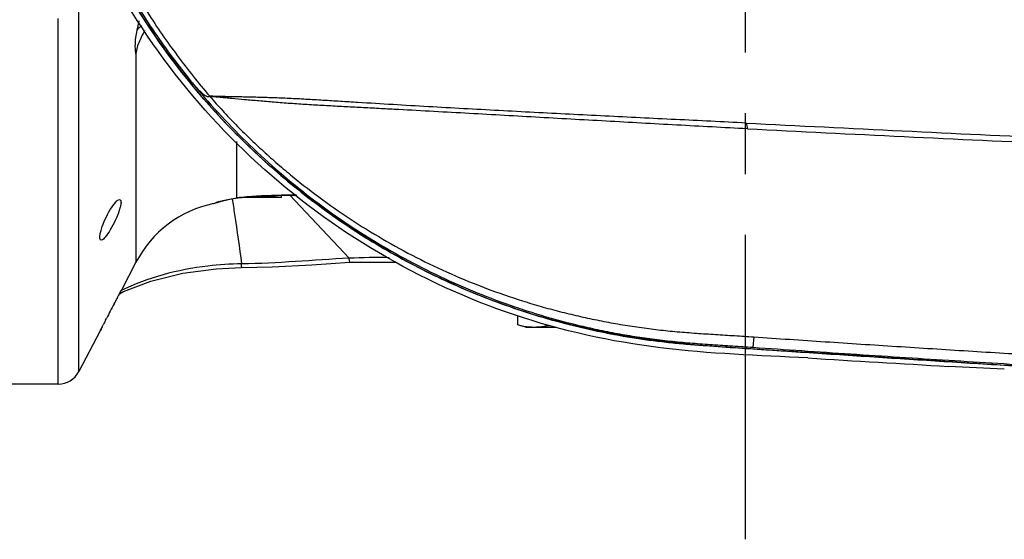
# Model space of a CAD drawing. Header units: millimetres. Extents: x 5828 to 6704, y 123 to 421.
# Tile 159 of 256: x 6364.93 to 6371, y 360.37 to 363.58. Entities that reach past the tile are written whole.
import ezdxf

# ---------------------------------------------------------------- set-up
doc = ezdxf.new("R2010")
doc.units = ezdxf.units.MM
doc.linetypes.add('CENTER', pattern=[0.6, 0.375, -0.075, 0.075, -0.075])
doc.layers.add('中心线', color=7, linetype='Continuous')
doc.layers.add('外形图', color=7, linetype='Continuous')

msp = doc.modelspace()

# ---------------------------------------------------------------- linework, layer by layer
at = {"layer": '中心线', "linetype": 'CENTER', "ltscale": 5}
msp.add_line((6369.4033, 360.3738), (6369.4033, 371.3019), dxfattribs=at)
at = {"layer": '外形图', "linetype": 'ByBlock'}
for p, q in [((6365.2939, 361.4073), (6365.2939, 363.6232)), ((6365.1656, 361.3296), (6365.1656, 363.5831)), ((6365.6451, 363.3571), (6365.6451, 362.0805)), ((6366.2657, 362.8248), (6366.2657, 362.477)), ((6366.1789, 362.4588), (6366.2333, 362.4711)), ((6366.2333, 362.4711), (6366.2757, 362.4769)), ((6366.2657, 362.477), (6366.2755, 362.4769)), ((6366.2755, 362.4769), (6366.3462, 362.4831)), ((6366.2755, 362.4769), (6366.2757, 362.4769)), ((6366.2934, 362.4797), (6366.298, 362.4801)), ((6366.5433, 362.4796), (6366.3058, 362.4796)), ((6366.3462, 362.4831), (6366.4619, 362.4901)), ((6366.5433, 362.4796), (6366.5433, 362.492)), ((6366.5947, 362.493), (6366.9597, 362.1052)), ((6366.1245, 362.4423), (6366.138, 362.4461)), ((6366.138, 362.4461), (6366.1475, 362.4493)), ((6366.138, 362.4461), (6366.1388, 362.4464)), ((6366.1388, 362.4464), (6366.1533, 362.4531)), ((6366.1467, 362.4491), (6366.1789, 362.4588)), ((6366.1585, 362.4526), (6366.1796, 362.459)), ((6366.1807, 362.4593), (6366.2077, 362.4653)), ((6365.6451, 362.0805), (6365.5533, 361.9046)), ((6366.9631, 362.081), (6367.2489, 362.0813)), ((6365.5313, 361.8634), (6365.5384, 361.8768)), ((6365.5457, 361.8903), (6365.5384, 361.8767)), ((6365.5384, 361.8768), (6365.5455, 361.89)), ((6365.5439, 361.8871), (6365.5682, 361.8997)), ((6365.5455, 361.89), (6365.551, 361.9004)), ((6365.5509, 361.9001), (6365.5457, 361.8903)), ((6365.5526, 361.9033), (6365.5509, 361.9001)), ((6365.551, 361.9004), (6365.5525, 361.9031)), ((6365.5525, 361.9031), (6365.5533, 361.9045)), ((6365.5533, 361.9045), (6365.5526, 361.9033)), ((6365.5109, 361.825), (6365.5165, 361.8354)), ((6367.9992, 361.6941), (6367.9992, 361.7517)), ((6365.4302, 361.6689), (6365.437, 361.6823)), ((6365.4369, 361.6822), (6365.4303, 361.6692)), ((6365.437, 361.6823), (6365.4439, 361.6959)), ((6365.458, 361.7233), (6365.4636, 361.7343)), ((6368.0533, 361.6796), (6367.9992, 361.6941)), ((6368.2379, 361.6796), (6368.0533, 361.6796)), ((6365.4229, 361.6546), (6365.2939, 361.4073)), ((6365.4229, 361.6546), (6365.4251, 361.659)), ((6365.4303, 361.6692), (6365.425, 361.6588)), ((6365.4251, 361.659), (6365.4302, 361.6689)), ((6369.4541, 361.6207), (6369.4495, 361.5566)), ((6365.1656, 361.3296), (6363.9533, 361.3296))]:
    msp.add_line(p, q, dxfattribs=at)
for points in [[(6366.4619, 362.4901), (6366.588, 362.4931), (6366.6374, 362.4924)], [(6366.5431, 362.492), (6366.5907, 362.4931), (6366.6374, 362.4924)], [(6365.5682, 361.8997), (6365.7372, 361.9634), (6365.9347, 362.013), (6366.141, 362.0408), (6366.2969, 362.0474)], [(6366.2969, 362.0474), (6366.4855, 362.0515), (6366.7307, 362.0656), (6366.9631, 362.081)]]:
    msp.add_lwpolyline(points, dxfattribs=at)
for centre, radius, start, end in [((6368.3055, 362.9249), 2.7184, 166.33011, 167.56569), ((6365.9222, 363.2664), 0.3648, 131.53983, 138.05557), ((6373.0852, 363.6758), 3.7508, 191.3377, 191.89448), ((6389.1179, 747.9068), 385.4727, 267.069018, 267.355594), ((6389.0188, 751.5819), 389.1733, 267.112602, 267.397409), ((6366.6069, 359.1268), 3.3675, 95.66371, 95.81422), ((6366.609, 359.1053), 3.3891, 95.3425, 95.66361), ((6366.6045, 359.1586), 3.3356, 91.06394, 95.27307), ((6366.6033, 359.2045), 3.2897, 89.42829, 91.05723), ((6366.2657, 361.7567), 0.7, 101.6369, 152.44719), ((6366.3468, 361.8517), 0.6311, 108.67433, 109.42422), ((6366.3452, 361.856), 0.6264, 107.0609, 108.65934), ((6375.4074, 356.6072), 11.1877, 151.97778, 152.1396), ((6375.6251, 356.4926), 11.4338, 152.20092, 152.45794), ((6375.886, 356.3566), 11.728, 152.4583, 152.70749), ((6376.1862, 356.2019), 12.0656, 152.76715, 152.91312), ((6368.0749, 362.1636), 0.4863, 282.75579, 284.08611), ((6366.5035, 278.4267), 83.1162, 86.899466, 87.137416), ((6365.1656, 361.4742), 0.1447, 270, 332.44719)]:
    msp.add_arc(centre, radius, start, end, dxfattribs=at)
for points, knots in [([(6373.6771, 361.295), (6373.1533, 361.3221), (6372.1058, 361.3796), (6370.7968, 361.4565), (6369.7503, 361.5299), (6368.9645, 361.5686), (6368.1857, 361.7052), (6367.2052, 362.0858), (6366.1269, 362.8751), (6365.25, 364.2147), (6364.8947, 365.7768), (6365.1085, 367.3645), (6365.8629, 368.7788), (6367.0631, 369.8364), (6368.3132, 370.3233), (6369.3596, 370.4099), (6370.1447, 370.4556), (6370.9299, 370.5095), (6371.7885, 370.5606), (6372.3855, 370.5946), (6372.7207, 370.613)], [0.2814625, 0.2814625, 0.2814625, 0.2814625, 0.3127361, 0.3440098, 0.3596457, 0.375288, 0.3909088, 0.4065401, 0.4376789, 0.4688356, 0.5000093, 0.531187, 0.5623615, 0.5935322, 0.6247079, 0.6403423, 0.655997, 0.6716257, 0.6872624, 0.7072791, 0.7072791, 0.7072791, 0.7072791]), ([(6372.7207, 370.6131), (6372.5896, 370.6059), (6372.3158, 370.5906), (6371.8993, 370.5667), (6371.4713, 370.5413), (6371.1146, 370.5196), (6370.8293, 370.5019), (6370.6154, 370.4884), (6370.4014, 370.4747), (6370.1875, 370.4609), (6369.9736, 370.4468), (6369.7953, 370.4349), (6369.6527, 370.4254), (6369.5458, 370.4181), (6369.4567, 370.412), (6369.3854, 370.4071), (6369.3319, 370.4034), (6369.2784, 370.3998), (6369.2249, 370.3962), (6369.1715, 370.3926), (6369.1002, 370.3875), (6369.0111, 370.3804), (6368.9222, 370.3717), (6368.8513, 370.3633), (6368.7804, 370.354), (6368.6921, 370.3406), (6368.5865, 370.322), (6368.4464, 370.2939), (6368.2725, 370.2524), (6368.0666, 370.1925), (6367.8638, 370.1227), (6367.6647, 370.0432), (6367.4696, 369.9541), (6367.2791, 369.8556), (6367.0936, 369.748), (6366.9135, 369.6315), (6366.7393, 369.5064), (6366.5714, 369.3731), (6366.4101, 369.2317), (6366.2558, 369.0827), (6366.109, 368.9264), (6365.97, 368.7631), (6365.839, 368.5933), (6365.7164, 368.4173), (6365.6025, 368.2356), (6365.4975, 368.0486), (6365.4017, 367.8567), (6365.3154, 367.6604), (6365.2388, 367.4601), (6365.172, 367.2563), (6365.1151, 367.0495), (6365.0527, 366.7705), (6365.0105, 366.4873), (6364.989, 366.2023), (6364.9814, 365.9165), (6364.9983, 365.5591), (6365.0497, 365.205), (6365.1111, 364.9257), (6365.1672, 364.7187), (6365.2332, 364.5147), (6365.3091, 364.3141), (6365.3947, 364.1175), (6365.4898, 363.9252), (6365.594, 363.7378), (6365.7073, 363.5557), (6365.8292, 363.3793), (6365.9595, 363.209), (6366.098, 363.0452), (6366.2442, 362.8883), (6366.3979, 362.7387), (6366.5586, 362.5967), (6366.726, 362.4627), (6366.8998, 362.337), (6367.0794, 362.2199), (6367.2645, 362.1116), (6367.4547, 362.0123), (6367.6494, 361.9225), (6367.8482, 361.8422), (6368.0508, 361.7716), (6368.2565, 361.711), (6368.4649, 361.6604), (6368.6755, 361.62), (6368.8524, 361.5946), (6368.9946, 361.5801), (6369.0836, 361.5729), (6369.1549, 361.5677), (6369.2083, 361.564), (6369.2618, 361.5605), (6369.3331, 361.5557), (6369.4222, 361.5495), (6369.5292, 361.5421), (6369.6361, 361.5348), (6369.7787, 361.5253), (6369.957, 361.5134), (6370.1709, 361.4993), (6370.3848, 361.4854), (6370.5988, 361.4718), (6370.8127, 361.4582), (6371.098, 361.4405), (6371.4547, 361.4188), (6371.8827, 361.3934), (6372.3107, 361.3688), (6372.7388, 361.3449), (6373.167, 361.3216), (6373.4797, 361.3052), (6373.6498, 361.2964), (6373.6771, 361.295)], [0.3131395, 0.3131395, 0.3131395, 0.3131395, 0.3203178, 0.3281304, 0.335943, 0.3437556, 0.347662, 0.3515683, 0.3554746, 0.3593809, 0.3632872, 0.3671935, 0.3691467, 0.3710998, 0.373053, 0.3740296, 0.3750062, 0.3759827, 0.3769593, 0.3779359, 0.3789125, 0.3808656, 0.3828188, 0.3837953, 0.3847719, 0.3867251, 0.3886782, 0.3906314, 0.3945374, 0.3984434, 0.4023495, 0.4062556, 0.4101617, 0.4140679, 0.4179741, 0.4218803, 0.4257865, 0.4296926, 0.4335988, 0.437505, 0.4414112, 0.4453173, 0.4492235, 0.4531297, 0.4570359, 0.4609421, 0.4648482, 0.4687544, 0.4726606, 0.4765668, 0.4804729, 0.4843791, 0.4921892, 0.4960954, 0.5000015, 0.5078116, 0.5156216, 0.5195278, 0.523434, 0.5273402, 0.5312463, 0.5351525, 0.5390587, 0.5429649, 0.546871, 0.5507772, 0.5546834, 0.5585896, 0.5624958, 0.5664019, 0.5703081, 0.5742143, 0.5781205, 0.5820266, 0.5859328, 0.589839, 0.5937451, 0.5976512, 0.6015573, 0.6054633, 0.6093693, 0.6132753, 0.6171812, 0.6191344, 0.6210875, 0.6220641, 0.6230407, 0.6240173, 0.6249939, 0.626947, 0.6289002, 0.6308533, 0.6328065, 0.6367128, 0.6406191, 0.6445254, 0.6484317, 0.6523381, 0.6562444, 0.664057, 0.6718696, 0.6796823, 0.6874949, 0.6953075, 0.7031201, 0.7046145, 0.7046145, 0.7046145, 0.7046145]), ([(6369.7883, 361.4909), (6369.485, 361.5067), (6368.8725, 361.5257), (6367.6699, 361.7905), (6366.3085, 362.5947), (6365.2065, 364.1269), (6364.9464, 365.367), (6364.9464, 365.9796)], [0, 0, 0, 0, 0.124038, 0.249693, 0.499705, 0.749819, 1, 1, 1, 1]), ([(6364.9946, 365.9796), (6364.9946, 365.8552), (6365.0053, 365.6063), (6365.0527, 365.2357), (6365.1312, 364.8704), (6365.222, 364.5724), (6365.3096, 364.3393), (6365.3827, 364.1675), (6365.4631, 363.999), (6365.5504, 363.834), (6365.6447, 363.6728), (6365.7796, 363.4632), (6365.8907, 363.3124), (6365.9689, 363.2153)], [0, 0, 0, 0, 0.124906, 0.249824, 0.374792, 0.499779, 0.562283, 0.624771, 0.687246, 0.749725, 0.812232, 0.874783, 1, 1, 1, 1]), ([(6365.0632, 365.4098), (6365.0702, 365.3568), (6365.0862, 365.2512), (6365.1257, 365.0412), (6365.1895, 364.7816), (6365.272, 364.5273), (6365.3492, 364.328), (6365.4124, 364.1808), (6365.481, 364.0359), (6365.5794, 363.8462), (6365.688, 363.6619), (6365.8061, 363.4839), (6365.8995, 363.3535), (6365.9973, 363.2266), (6366.0653, 363.1442), (6366.1001, 363.1036)], [0, 0, 0, 0, 0.062504, 0.125008, 0.249995, 0.374981, 0.437485, 0.499989, 0.562493, 0.624997, 0.749985, 0.812489, 0.874993, 0.937497, 1, 1, 1, 1]), ([(6365.6508, 363.5102), (6365.6476, 363.4953), (6365.6391, 363.4449), (6365.6371, 363.3922), (6365.6451, 363.3571)], [0, 0, 0, 0, 0.297781, 1, 1, 1, 1]), ([(6365.6989, 363.5077), (6365.6857, 363.4833), (6365.6616, 363.4357), (6365.6451, 363.383), (6365.6451, 363.3571)], [0, 0, 0, 0, 0.518319, 1, 1, 1, 1]), ([(6365.9689, 363.2153), (6366.0209, 363.1507), (6366.1287, 363.0242), (6366.3007, 362.8441), (6366.4827, 362.6739), (6366.6739, 362.5143), (6366.8739, 362.3657), (6367.0819, 362.2287), (6367.2973, 362.1036), (6367.5195, 361.9909), (6367.7476, 361.8908), (6367.9422, 361.8183), (6368.1, 361.767), (6368.2195, 361.7318), (6368.3399, 361.7001), (6368.4611, 361.6718), (6368.5831, 361.6469), (6368.6853, 361.6289), (6368.7674, 361.6163), (6368.829, 361.6078), (6368.8908, 361.6001), (6368.9527, 361.5935), (6369.0147, 361.5876), (6369.0768, 361.5825), (6369.1388, 361.5779), (6369.2009, 361.5736), (6369.263, 361.5694), (6369.3252, 361.5652), (6369.3873, 361.5609), (6369.4287, 361.5581), (6369.4494, 361.5567)], [0, 0, 0, 0, 0.062498, 0.124996, 0.187493, 0.249991, 0.312489, 0.374987, 0.437485, 0.499983, 0.56248, 0.624978, 0.65623, 0.687481, 0.718733, 0.749985, 0.781237, 0.812488, 0.828114, 0.843741, 0.859367, 0.874993, 0.890619, 0.906246, 0.921872, 0.937497, 0.953123, 0.968749, 0.984374, 1, 1, 1, 1]), ([(6366.1011, 363.1017), (6366.1005, 363.1017), (6366.0994, 363.1016), (6366.0979, 363.1013), (6366.0965, 363.1008), (6366.095, 363.1003), (6366.0935, 363.1001), (6366.092, 363.1), (6366.0904, 363.1001), (6366.0881, 363.1003), (6366.0852, 363.101), (6366.0802, 363.1027), (6366.0737, 363.106), (6366.0657, 363.1114), (6366.0573, 363.1182), (6366.0487, 363.126), (6366.0399, 363.1346), (6366.0311, 363.1438), (6366.0221, 363.1534), (6366.0132, 363.1633), (6366.0013, 363.1769), (6365.9865, 363.1942), (6365.9748, 363.2082), (6365.969, 363.2152)], [0, 0, 0, 0, 0.009514, 0.01828, 0.026454, 0.034516, 0.042883, 0.051566, 0.060471, 0.069648, 0.089101, 0.110134, 0.157123, 0.210729, 0.270574, 0.335505, 0.404017, 0.474996, 0.547781, 0.62186, 0.696821, 0.848216, 1, 1, 1, 1]), ([(6369.4075, 362.9384), (6369.335, 362.942), (6369.1898, 362.9492), (6368.8995, 362.9634), (6368.6092, 362.9777), (6368.3189, 362.9922), (6368.1012, 363.0034), (6367.8835, 363.0149), (6367.6658, 363.0267), (6367.4482, 363.0389), (6367.2308, 363.0515), (6367.05, 363.0626), (6366.906, 363.0716), (6366.7991, 363.0782), (6366.6936, 363.0845), (6366.5905, 363.0898), (6366.5067, 363.0933), (6366.442, 363.0954), (6366.3957, 363.0967), (6366.3513, 363.0978), (6366.3156, 363.0985), (6366.2881, 363.0991), (6366.2621, 363.0996), (6366.2311, 363.1002), (6366.1955, 363.101), (6366.1672, 363.1017), (6366.1455, 363.1022), (6366.1324, 363.1026), (6366.1222, 363.1029), (6366.1147, 363.1031), (6366.1074, 363.1033), (6366.1025, 363.1035), (6366.1001, 363.1036)], [0, 0, 0, 0, 0.065831, 0.13166, 0.263307, 0.329126, 0.394946, 0.46077, 0.5266, 0.592429, 0.658221, 0.723851, 0.756499, 0.78891, 0.820906, 0.852205, 0.882388, 0.896891, 0.910898, 0.92433, 0.937122, 0.943263, 0.94923, 0.960644, 0.971382, 0.981488, 0.986319, 0.991012, 0.993308, 0.995569, 0.997804, 1, 1, 1, 1]), ([(6366.1011, 363.1017), (6366.1271, 363.0721), (6366.1798, 363.0137), (6366.2613, 362.9282), (6366.3451, 362.845), (6366.4312, 362.7641), (6366.5194, 362.6856), (6366.6398, 362.5842), (6366.7955, 362.4637), (6366.9901, 362.3298), (6367.1919, 362.2068), (6367.4001, 362.0952), (6367.6141, 361.9953), (6367.8334, 361.9074), (6368.0199, 361.8444), (6368.171, 361.8), (6368.2852, 361.7699), (6368.4001, 361.7428), (6368.4964, 361.7228), (6368.5738, 361.7082), (6368.6513, 361.6945), (6368.7291, 361.6823), (6368.8071, 361.6718), (6368.8657, 361.6647), (6368.9244, 361.6584), (6369.0028, 361.651), (6369.1009, 361.6434), (6369.2187, 361.6359), (6369.3366, 361.6286), (6369.4151, 361.6235), (6369.4544, 361.6207)], [0, 0, 0, 0, 0.031252, 0.062505, 0.093757, 0.12501, 0.156262, 0.187514, 0.250011, 0.312509, 0.375007, 0.437503, 0.499999, 0.562494, 0.624988, 0.656238, 0.687489, 0.718739, 0.749989, 0.765614, 0.78124, 0.81249, 0.828116, 0.843742, 0.859368, 0.874994, 0.906246, 0.937497, 0.968749, 1, 1, 1, 1]), ([(6369.4149, 362.9027), (6369.2697, 362.9101), (6368.9794, 362.9257), (6368.6166, 362.9459), (6368.3263, 362.9622), (6368.1087, 362.9745), (6367.891, 362.9867), (6367.6733, 362.9988), (6367.4556, 363.0108), (6367.2743, 363.0206), (6367.1294, 363.0283), (6367.0211, 363.034), (6366.9133, 363.0397), (6366.8065, 363.0455), (6366.7013, 363.0516), (6366.5985, 363.0585), (6366.4994, 363.066), (6366.4053, 363.074), (6366.318, 363.082), (6366.25, 363.0884), (6366.1997, 363.093), (6366.1705, 363.0956), (6366.1481, 363.0976), (6366.1346, 363.0988), (6366.1241, 363.0997), (6366.1163, 363.1004), (6366.1087, 363.1011), (6366.1036, 363.1015), (6366.1011, 363.1017)], [0, 0, 0, 0, 0.13136, 0.262705, 0.328373, 0.394041, 0.459714, 0.525395, 0.591075, 0.656714, 0.689482, 0.722171, 0.754712, 0.786992, 0.818832, 0.849974, 0.88007, 0.908666, 0.935231, 0.959325, 0.970397, 0.980844, 0.985844, 0.990701, 0.993077, 0.995417, 0.997728, 1, 1, 1, 1]), ([(6366.1614, 362.4549), (6366.168, 362.4569), (6366.2021, 362.4668), (6366.2372, 362.4736), (6366.2657, 362.477)], [0, 0, 0, 0, 0.193034, 1, 1, 1, 1]), ([(6366.2387, 362.4715), (6366.2437, 362.4395), (6366.264, 362.3059), (6366.2825, 362.172), (6366.297, 362.0703)], [0, 0, 0, 0, 0.239906, 1, 1, 1, 1]), ([(6365.4871, 362.4047), (6365.4966, 362.4205), (6365.5121, 362.442), (6365.5341, 362.4672), (6365.5443, 362.4672)], [0, 0, 0, 0, 0.64402, 1, 1, 1, 1]), ([(6365.5443, 362.4672), (6365.5511, 362.4672), (6365.555, 362.4463), (6365.5501, 362.4261), (6365.5399, 362.3872), (6365.519, 362.3382), (6365.4985, 362.2987), (6365.4871, 362.2797)], [0, 0, 0, 0, 0.099501, 0.206575, 0.346054, 0.674007, 1, 1, 1, 1]), ([(6366.1245, 362.4423), (6366.1248, 362.4423), (6366.1288, 362.4447), (6366.1331, 362.4455), (6366.1369, 362.4468)], [0, 0, 0, 0, 0.063086, 1, 1, 1, 1]), ([(6365.4314, 362.2172), (6365.4247, 362.2172), (6365.4214, 362.2383), (6365.4258, 362.2582), (6365.4355, 362.2972), (6365.4556, 362.3463), (6365.4758, 362.3859), (6365.4871, 362.4047)], [0, 0, 0, 0, 0.09867, 0.205735, 0.345169, 0.673522, 1, 1, 1, 1]), ([(6365.4871, 362.2797), (6365.4777, 362.264), (6365.4625, 362.243), (6365.4413, 362.2173), (6365.4314, 362.2172)], [0, 0, 0, 0, 0.64852, 1, 1, 1, 1]), ([(6366.9631, 362.081), (6366.9652, 362.0812), (6366.9596, 362.094), (6366.9608, 362.0992), (6366.9597, 362.1052)], [0, 0, 0, 0, 0.253603, 1, 1, 1, 1]), ([(6366.297, 362.0703), (6366.2275, 362.0699), (6365.9718, 362.0534), (6365.7175, 361.9868), (6365.5501, 361.9043)], [0, 0, 0, 0, 0.271573, 1, 1, 1, 1]), ([(6366.2969, 362.0474), (6366.2988, 362.0476), (6366.2947, 362.0596), (6366.2971, 362.0647), (6366.297, 362.0703)], [0, 0, 0, 0, 0.25679, 1, 1, 1, 1]), ([(6368.1002, 361.6796), (6368.0917, 361.6796), (6368.0577, 361.6809), (6368.0239, 361.6874), (6367.9992, 361.6941)], [0, 0, 0, 0, 0.247971, 1, 1, 1, 1]), ([(6368.1823, 361.6894), (6368.1755, 361.6878), (6368.1485, 361.6823), (6368.1208, 361.6796), (6368.1002, 361.6796)], [0, 0, 0, 0, 0.252323, 1, 1, 1, 1]), ([(6369.4544, 361.6207), (6369.5278, 361.6157), (6369.6747, 361.6058), (6369.8951, 361.5912), (6370.1155, 361.5767), (6370.4093, 361.5577), (6370.7766, 361.5344), (6371.2175, 361.5073), (6371.6584, 361.4809), (6372.0993, 361.4553), (6372.5403, 361.4304), (6372.9807, 361.4063), (6373.274, 361.3907), (6373.4204, 361.383)], [0, 0, 0, 0, 0.03125, 0.0625, 0.09375, 0.125, 0.1875001, 0.2500001, 0.3125001, 0.3750001, 0.4375002, 0.5000002, 0.5622153, 0.5622153, 0.5622153, 0.5622153]), ([(6369.4494, 361.5567), (6369.6505, 361.5428), (6370.0529, 361.5156), (6370.6565, 361.4768), (6371.2603, 361.4395), (6371.8641, 361.4034), (6372.468, 361.3688), (6372.9716, 361.3411), (6373.2739, 361.325), (6373.3749, 361.3197)], [0, 0, 0, 0, 0.0312513, 0.0625026, 0.0937539, 0.1250052, 0.1562565, 0.1875077, 0.2031789, 0.2031789, 0.2031789, 0.2031789])]:
    msp.add_open_spline(points, degree=3, knots=knots, dxfattribs=at)
for points in [[(6366.3493, 362.4832), (6366.3359, 362.4812), (6366.3224, 362.48), (6366.3089, 362.4797)], [(6366.4433, 362.4889), (6366.4765, 362.4852), (6366.5099, 362.4824), (6366.5433, 362.4809)], [(6366.9597, 362.1052), (6366.7387, 362.0954), (6366.5182, 362.0725), (6366.297, 362.0703)], [(6367.2075, 362.1088), (6367.1249, 362.111), (6367.0422, 362.1089), (6366.9597, 362.1052)], [(6369.7883, 361.4909), (6370.0769, 361.4724), (6370.3657, 361.4563), (6370.6544, 361.4392)]]:
    msp.add_open_spline(points, degree=3, dxfattribs=at)

doc.saveas('drawing.dxf')
